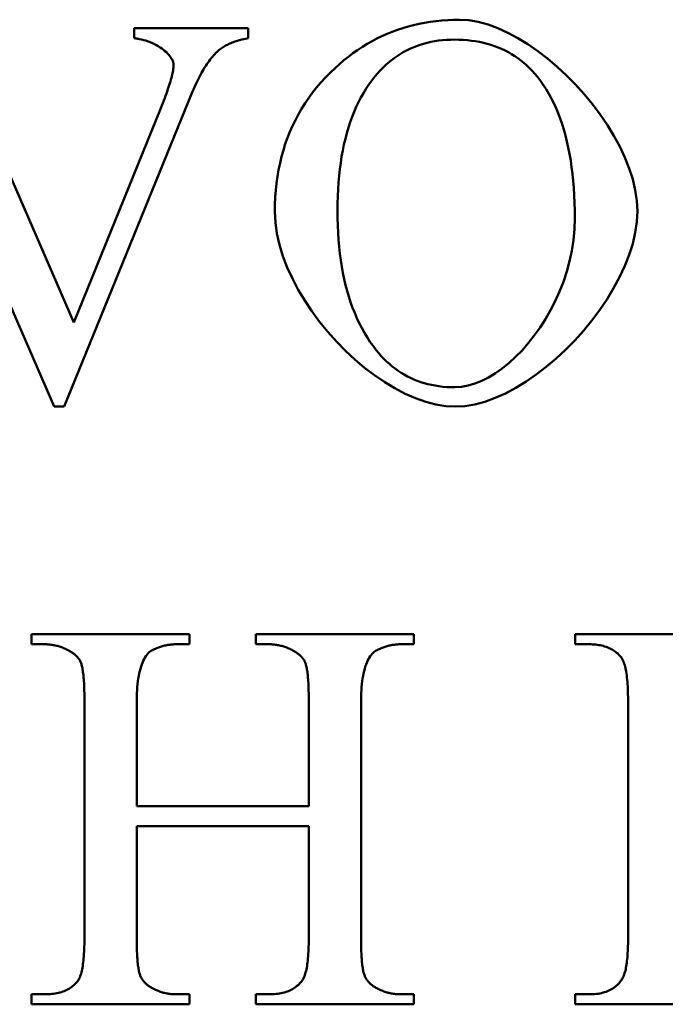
# Model space of a CAD drawing. Header units: millimetres. Extents: x 163 to 2699, y 224 to 730.
# Tile 65 of 168: x 218.97 to 221.59, y 486.28 to 490.27. Entities that reach past the tile are written whole.
import ezdxf

# ---------------------------------------------------------------- set-up
doc = ezdxf.new("R2010")
doc.units = ezdxf.units.MM
doc.layers.add('可見 (ISO)', color=7, linetype='Continuous', lineweight=50)

msp = doc.modelspace()

# ---------------------------------------------------------------- linework, layer by layer
at = {"layer": '可見 (ISO)'}
for p, q in [((219.4335, 490.2375), (219.8955, 490.2375)), ((219.4335, 490.1971), (219.4335, 490.2375)), ((219.8955, 490.2375), (219.8955, 490.1971)), ((219.1088, 488.7032), (218.5463, 489.9973)), ((219.67, 489.9801), (219.1492, 488.7032)), ((218.8061, 489.9238), (219.1884, 489.0439)), ((219.1884, 489.0439), (219.5414, 489.9127)), ((219.1492, 488.7032), (219.1088, 488.7032)), ((219.0168, 487.7801), (219.6578, 487.7801)), ((219.0168, 487.7397), (219.0168, 487.7801)), ((219.6578, 487.7801), (219.6578, 487.7397)), ((219.9262, 487.7801), (220.5671, 487.7801)), ((219.9262, 487.7397), (219.9262, 487.7801)), ((220.5671, 487.7801), (220.5671, 487.7397)), ((221.2203, 487.7801), (221.8306, 487.7801)), ((221.2203, 487.7397), (221.2203, 487.7801)), ((219.0695, 487.7397), (219.0168, 487.7397)), ((219.6578, 487.7397), (219.6039, 487.7397)), ((219.9789, 487.7397), (219.9262, 487.7397)), ((220.5671, 487.7397), (220.5144, 487.7397)), ((221.2766, 487.7397), (221.2203, 487.7397)), ((219.2313, 486.5461), (219.2313, 487.5142)), ((219.4433, 487.5142), (219.4433, 487.084)), ((220.1406, 487.084), (220.1406, 487.5142)), ((220.3526, 487.5142), (220.3526, 486.5461)), ((221.4347, 486.5461), (221.4347, 487.5142)), ((219.4433, 487.084), (220.1406, 487.084)), ((219.4433, 487.0019), (219.4433, 486.5461)), ((220.1406, 487.0019), (219.4433, 487.0019)), ((220.1406, 486.5461), (220.1406, 487.0019)), ((219.0168, 486.3206), (219.0695, 486.3206)), ((219.0168, 486.2801), (219.0168, 486.3206)), ((219.6039, 486.3206), (219.6578, 486.3206)), ((219.6578, 486.3206), (219.6578, 486.2801)), ((219.9262, 486.3206), (219.9789, 486.3206)), ((219.9262, 486.2801), (219.9262, 486.3206)), ((220.5144, 486.3206), (220.5671, 486.3206)), ((220.5671, 486.3206), (220.5671, 486.2801)), ((221.2203, 486.3206), (221.2766, 486.3206)), ((221.2203, 486.2801), (221.2203, 486.3206)), ((219.6578, 486.2801), (219.0168, 486.2801)), ((220.5671, 486.2801), (219.9262, 486.2801)), ((221.8906, 486.2801), (221.2203, 486.2801))]:
    msp.add_line(p, q, dxfattribs=at)
at = {"layer": '可見 (ISO)', "flags": 128}
for points in [[(220.2472, 490.0757), (220.2649, 490.0917), (220.2829, 490.1071), (220.3012, 490.1217), (220.3198, 490.1357), (220.3387, 490.1489), (220.3578, 490.1615), (220.3773, 490.1734), (220.397, 490.1847), (220.417, 490.1952), (220.4374, 490.2051), (220.458, 490.2143), (220.4789, 490.2228), (220.5, 490.2306), (220.5215, 490.2378), (220.5433, 490.2442), (220.5653, 490.25), (220.5877, 490.2551), (220.6103, 490.2596), (220.6332, 490.2633), (220.6564, 490.2664), (220.6799, 490.2688), (220.7037, 490.2705), (220.7278, 490.2715), (220.7521, 490.2718)], [(220.7521, 490.2718), (220.7894, 490.2695), (220.8278, 490.2629), (220.8672, 490.2521), (220.9072, 490.2374), (220.9477, 490.2191), (220.9883, 490.1973), (221.0289, 490.1724), (221.0691, 490.1445), (221.1088, 490.1139), (221.1478, 490.0809), (221.1857, 490.0457), (221.2223, 490.0085), (221.2574, 489.9696), (221.2907, 489.9291), (221.322, 489.8875), (221.351, 489.8448), (221.3775, 489.8014), (221.4013, 489.7574), (221.4221, 489.7132), (221.4397, 489.6689), (221.4538, 489.6248), (221.4641, 489.5811), (221.4705, 489.5381), (221.4727, 489.4961)], [(219.4531, 490.1934), (219.4526, 490.1935), (219.452, 490.1936), (219.4515, 490.1937), (219.4509, 490.1938), (219.4502, 490.194), (219.4496, 490.1941), (219.4489, 490.1942), (219.4482, 490.1943), (219.4475, 490.1945), (219.4467, 490.1946), (219.446, 490.1948), (219.4452, 490.1949), (219.4443, 490.1951), (219.4435, 490.1952), (219.4426, 490.1954), (219.4417, 490.1956), (219.4407, 490.1957), (219.4398, 490.1959), (219.4388, 490.1961), (219.4378, 490.1963), (219.4368, 490.1965), (219.4357, 490.1967), (219.4346, 490.1969), (219.4335, 490.1971)], [(219.5928, 490.0904), (219.5925, 490.0947), (219.5915, 490.0992), (219.5899, 490.1039), (219.5878, 490.1087), (219.585, 490.1137), (219.5817, 490.1188), (219.5778, 490.1239), (219.5735, 490.1291), (219.5687, 490.1343), (219.5634, 490.1395), (219.5576, 490.1447), (219.5515, 490.1497), (219.5449, 490.1547), (219.538, 490.1595), (219.5307, 490.1642), (219.5231, 490.1686), (219.5152, 490.1728), (219.507, 490.1768), (219.4985, 490.1805), (219.4898, 490.1838), (219.4809, 490.1868), (219.4718, 490.1894), (219.4625, 490.1916), (219.4531, 490.1934)], [(219.8955, 490.1971), (219.889, 490.1958), (219.8825, 490.1945), (219.8762, 490.1931), (219.87, 490.1916), (219.864, 490.19), (219.8581, 490.1884), (219.8523, 490.1867), (219.8466, 490.1849), (219.8411, 490.1831), (219.8357, 490.1812), (219.8305, 490.1792), (219.8254, 490.1771), (219.8204, 490.175), (219.8155, 490.1728), (219.8108, 490.1705), (219.8062, 490.1682), (219.8017, 490.1658), (219.7974, 490.1633), (219.7932, 490.1607), (219.7891, 490.1581), (219.7852, 490.1554), (219.7814, 490.1526), (219.7777, 490.1497), (219.7742, 490.1468)], [(220.7313, 490.1909), (220.7147, 490.1907), (220.6984, 490.1899), (220.6823, 490.1886), (220.6665, 490.1868), (220.651, 490.1844), (220.6358, 490.1816), (220.6208, 490.1782), (220.6062, 490.1743), (220.5918, 490.1699), (220.5777, 490.165), (220.5638, 490.1595), (220.5502, 490.1536), (220.5369, 490.1471), (220.5239, 490.1401), (220.5112, 490.1325), (220.4987, 490.1245), (220.4866, 490.1159), (220.4746, 490.1068), (220.463, 490.0972), (220.4517, 490.0871), (220.4406, 490.0765), (220.4298, 490.0653), (220.4193, 490.0536), (220.409, 490.0414)], [(221.0671, 490.0402), (221.0568, 490.0525), (221.0462, 490.0643), (221.0353, 490.0755), (221.0241, 490.0863), (221.0125, 490.0965), (221.0006, 490.1061), (220.9884, 490.1153), (220.9759, 490.1239), (220.963, 490.1321), (220.9498, 490.1396), (220.9363, 490.1467), (220.9225, 490.1532), (220.9083, 490.1593), (220.8939, 490.1648), (220.8791, 490.1697), (220.8639, 490.1742), (220.8485, 490.1781), (220.8327, 490.1815), (220.8166, 490.1844), (220.8002, 490.1867), (220.7835, 490.1886), (220.7664, 490.1899), (220.749, 490.1907), (220.7313, 490.1909)], [(219.7742, 490.1468), (219.7693, 490.1421), (219.7645, 490.1372), (219.7597, 490.1321), (219.755, 490.1269), (219.7503, 490.1214), (219.7456, 490.1157), (219.741, 490.1099), (219.7365, 490.1038), (219.732, 490.0975), (219.7275, 490.0911), (219.7231, 490.0844), (219.7187, 490.0776), (219.7144, 490.0705), (219.7102, 490.0633), (219.7059, 490.0559), (219.7018, 490.0482), (219.6976, 490.0404), (219.6935, 490.0324), (219.6895, 490.0242), (219.6855, 490.0158), (219.6816, 490.0072), (219.6777, 489.9983), (219.6738, 489.9893), (219.67, 489.9802)], [(219.5414, 489.9127), (219.5456, 489.9233), (219.5496, 489.9336), (219.5534, 489.9437), (219.5571, 489.9534), (219.5606, 489.9629), (219.5639, 489.9721), (219.567, 489.981), (219.57, 489.9897), (219.5727, 489.9981), (219.5753, 490.0061), (219.5777, 490.014), (219.58, 490.0215), (219.582, 490.0288), (219.5839, 490.0358), (219.5856, 490.0425), (219.5871, 490.0489), (219.5884, 490.0551), (219.5896, 490.061), (219.5906, 490.0666), (219.5914, 490.0719), (219.592, 490.0769), (219.5925, 490.0817), (219.5927, 490.0862), (219.5928, 490.0904)], [(220.0034, 489.4936), (220.0038, 489.5231), (220.0051, 489.5522), (220.0072, 489.5807), (220.0101, 489.6089), (220.0139, 489.6365), (220.0186, 489.6637), (220.0241, 489.6905), (220.0305, 489.7168), (220.0377, 489.7427), (220.0457, 489.768), (220.0546, 489.793), (220.0643, 489.8175), (220.0749, 489.8415), (220.0863, 489.8651), (220.0986, 489.8882), (220.1118, 489.9108), (220.1257, 489.933), (220.1405, 489.9548), (220.1562, 489.9761), (220.1727, 489.9969), (220.1901, 490.0173), (220.2083, 490.0372), (220.2273, 490.0567), (220.2472, 490.0757)], [(220.409, 490.0414), (220.3966, 490.0256), (220.3847, 490.0092), (220.3734, 489.9922), (220.3626, 489.9746), (220.3523, 489.9564), (220.3425, 489.9376), (220.3333, 489.9182), (220.3246, 489.8982), (220.3164, 489.8776), (220.3087, 489.8564), (220.3016, 489.8346), (220.295, 489.8123), (220.289, 489.7893), (220.2834, 489.7657), (220.2784, 489.7416), (220.2739, 489.7168), (220.27, 489.6915), (220.2665, 489.6655), (220.2636, 489.639), (220.2613, 489.6118), (220.2594, 489.5841), (220.2581, 489.5558), (220.2573, 489.5268), (220.257, 489.4973)], [(221.2191, 489.4667), (221.2188, 489.4984), (221.218, 489.5294), (221.2167, 489.5598), (221.2148, 489.5895), (221.2125, 489.6185), (221.2096, 489.6468), (221.2061, 489.6745), (221.2022, 489.7014), (221.1977, 489.7277), (221.1927, 489.7533), (221.1871, 489.7782), (221.1811, 489.8025), (221.1745, 489.826), (221.1673, 489.8489), (221.1597, 489.8711), (221.1515, 489.8926), (221.1428, 489.9134), (221.1336, 489.9336), (221.1238, 489.9531), (221.1135, 489.9718), (221.1027, 489.99), (221.0914, 490.0074), (221.0795, 490.0241), (221.0671, 490.0402)], [(220.735, 488.7032), (220.6957, 488.7054), (220.6555, 488.712), (220.6145, 488.7228), (220.5731, 488.7374), (220.5315, 488.7557), (220.4899, 488.7774), (220.4485, 488.8023), (220.4075, 488.8302), (220.3672, 488.8609), (220.3279, 488.894), (220.2897, 488.9295), (220.2529, 488.967), (220.2177, 489.0063), (220.1844, 489.0472), (220.1531, 489.0895), (220.1241, 489.1329), (220.0977, 489.1773), (220.0741, 489.2223), (220.0534, 489.2677), (220.036, 489.3134), (220.0221, 489.359), (220.0118, 489.4045), (220.0055, 489.4494), (220.0034, 489.4936)], [(220.257, 489.4973), (220.2573, 489.467), (220.2581, 489.4372), (220.2595, 489.4081), (220.2614, 489.3795), (220.2639, 489.3515), (220.2668, 489.3241), (220.2704, 489.2973), (220.2745, 489.2711), (220.2791, 489.2455), (220.2843, 489.2205), (220.29, 489.1961), (220.2963, 489.1722), (220.3031, 489.149), (220.3104, 489.1264), (220.3183, 489.1043), (220.3268, 489.0828), (220.3357, 489.0619), (220.3453, 489.0417), (220.3554, 489.022), (220.366, 489.0029), (220.3771, 488.9843), (220.3888, 488.9664), (220.4011, 488.9491), (220.4139, 488.9324)], [(220.7325, 488.7816), (220.7592, 488.7833), (220.7864, 488.7883), (220.814, 488.7965), (220.8418, 488.8077), (220.8696, 488.8218), (220.8975, 488.8387), (220.9251, 488.8582), (220.9523, 488.8803), (220.9791, 488.9047), (221.0052, 488.9313), (221.0305, 488.9601), (221.0548, 488.9909), (221.0781, 489.0235), (221.1001, 489.0578), (221.1207, 489.0937), (221.1398, 489.1311), (221.1571, 489.1698), (221.1727, 489.2097), (221.1862, 489.2506), (221.1977, 489.2925), (221.2068, 489.3352), (221.2135, 489.3785), (221.2176, 489.4224), (221.2191, 489.4667)], [(221.4727, 489.4961), (221.4705, 489.4528), (221.4641, 489.4087), (221.4536, 489.3638), (221.4394, 489.3186), (221.4216, 489.2733), (221.4005, 489.2279), (221.3764, 489.183), (221.3495, 489.1386), (221.3201, 489.095), (221.2883, 489.0524), (221.2544, 489.0111), (221.2187, 488.9714), (221.1815, 488.9335), (221.1428, 488.8976), (221.103, 488.8639), (221.0624, 488.8328), (221.0212, 488.8044), (220.9795, 488.779), (220.9377, 488.7568), (220.896, 488.7382), (220.8546, 488.7232), (220.8139, 488.7123), (220.7739, 488.7055), (220.735, 488.7032)], [(220.4139, 488.9324), (220.424, 488.9201), (220.4345, 488.9083), (220.4452, 488.897), (220.4561, 488.8863), (220.4674, 488.8761), (220.4789, 488.8664), (220.4906, 488.8572), (220.5027, 488.8486), (220.515, 488.8405), (220.5276, 488.8329), (220.5405, 488.8258), (220.5536, 488.8193), (220.567, 488.8133), (220.5807, 488.8078), (220.5947, 488.8028), (220.6089, 488.7984), (220.6234, 488.7944), (220.6382, 488.791), (220.6532, 488.7882), (220.6685, 488.7858), (220.6841, 488.784), (220.7, 488.7827), (220.7161, 488.7819), (220.7325, 488.7816)], [(219.1713, 487.7127), (219.1673, 487.7149), (219.1632, 487.717), (219.1592, 487.719), (219.1552, 487.721), (219.1511, 487.7228), (219.147, 487.7245), (219.1429, 487.7262), (219.1387, 487.7277), (219.1345, 487.7291), (219.1304, 487.7305), (219.1262, 487.7318), (219.1219, 487.7329), (219.1177, 487.734), (219.1134, 487.735), (219.1091, 487.7359), (219.1048, 487.7367), (219.1005, 487.7374), (219.0961, 487.738), (219.0917, 487.7385), (219.0873, 487.7389), (219.0829, 487.7393), (219.0785, 487.7395), (219.074, 487.7396), (219.0695, 487.7397)], [(219.2166, 487.6662), (219.2156, 487.6684), (219.2146, 487.6706), (219.2135, 487.6728), (219.2123, 487.6749), (219.211, 487.6771), (219.2096, 487.6792), (219.2082, 487.6813), (219.2067, 487.6833), (219.2051, 487.6853), (219.2034, 487.6873), (219.2016, 487.6893), (219.1998, 487.6913), (219.1978, 487.6932), (219.1958, 487.6951), (219.1937, 487.697), (219.1915, 487.6988), (219.1893, 487.7007), (219.187, 487.7025), (219.1845, 487.7042), (219.1821, 487.706), (219.1795, 487.7077), (219.1768, 487.7094), (219.1741, 487.7111), (219.1713, 487.7127)], [(219.5034, 487.7139), (219.4993, 487.7115), (219.4952, 487.7085), (219.4913, 487.705), (219.4874, 487.7009), (219.4837, 487.6962), (219.48, 487.691), (219.4765, 487.6853), (219.4731, 487.679), (219.4698, 487.6723), (219.4667, 487.665), (219.4637, 487.6573), (219.4609, 487.649), (219.4583, 487.6402), (219.4559, 487.631), (219.4536, 487.6213), (219.4515, 487.6112), (219.4497, 487.6006), (219.448, 487.5895), (219.4466, 487.578), (219.4455, 487.5661), (219.4445, 487.5537), (219.4439, 487.541), (219.4435, 487.5278), (219.4433, 487.5142)], [(219.6039, 487.7397), (219.5995, 487.7396), (219.5951, 487.7395), (219.5908, 487.7393), (219.5864, 487.739), (219.5821, 487.7386), (219.5778, 487.7381), (219.5735, 487.7375), (219.5693, 487.7368), (219.565, 487.7361), (219.5608, 487.7352), (219.5566, 487.7343), (219.5524, 487.7332), (219.5482, 487.7321), (219.544, 487.7309), (219.5399, 487.7296), (219.5358, 487.7282), (219.5317, 487.7268), (219.5276, 487.7252), (219.5235, 487.7236), (219.5194, 487.7218), (219.5154, 487.72), (219.5114, 487.7181), (219.5074, 487.716), (219.5034, 487.7139)], [(220.0793, 487.7127), (220.0755, 487.7149), (220.0715, 487.717), (220.0676, 487.719), (220.0636, 487.721), (220.0596, 487.7228), (220.0556, 487.7245), (220.0516, 487.7262), (220.0475, 487.7277), (220.0434, 487.7291), (220.0393, 487.7305), (220.0351, 487.7318), (220.0309, 487.7329), (220.0267, 487.734), (220.0225, 487.735), (220.0183, 487.7359), (220.014, 487.7367), (220.0097, 487.7374), (220.0054, 487.738), (220.001, 487.7385), (219.9966, 487.7389), (219.9922, 487.7393), (219.9878, 487.7395), (219.9833, 487.7396), (219.9789, 487.7397)], [(220.1259, 487.6662), (220.125, 487.6684), (220.1239, 487.6706), (220.1228, 487.6728), (220.1216, 487.6749), (220.1203, 487.6771), (220.1189, 487.6792), (220.1174, 487.6813), (220.1158, 487.6833), (220.1142, 487.6853), (220.1125, 487.6873), (220.1107, 487.6893), (220.1088, 487.6913), (220.1068, 487.6932), (220.1047, 487.6951), (220.1026, 487.697), (220.1003, 487.6988), (220.098, 487.7007), (220.0956, 487.7025), (220.0931, 487.7042), (220.0905, 487.706), (220.0878, 487.7077), (220.0851, 487.7094), (220.0823, 487.7111), (220.0793, 487.7127)], [(220.4139, 487.7139), (220.4095, 487.7115), (220.4052, 487.7085), (220.4011, 487.705), (220.397, 487.7009), (220.3931, 487.6962), (220.3893, 487.691), (220.3857, 487.6853), (220.3822, 487.679), (220.3789, 487.6723), (220.3757, 487.665), (220.3728, 487.6573), (220.3699, 487.649), (220.3673, 487.6402), (220.3649, 487.631), (220.3626, 487.6213), (220.3606, 487.6112), (220.3588, 487.6006), (220.3572, 487.5895), (220.3558, 487.578), (220.3547, 487.5661), (220.3538, 487.5537), (220.3532, 487.541), (220.3528, 487.5278), (220.3526, 487.5142)], [(220.5144, 487.7397), (220.5099, 487.7396), (220.5055, 487.7395), (220.501, 487.7393), (220.4966, 487.739), (220.4922, 487.7386), (220.4879, 487.7381), (220.4836, 487.7375), (220.4793, 487.7368), (220.475, 487.7361), (220.4707, 487.7352), (220.4665, 487.7343), (220.4623, 487.7332), (220.4581, 487.7321), (220.454, 487.7309), (220.4499, 487.7296), (220.4458, 487.7282), (220.4417, 487.7268), (220.4376, 487.7252), (220.4336, 487.7236), (220.4296, 487.7218), (220.4257, 487.72), (220.4217, 487.7181), (220.4178, 487.716), (220.4139, 487.7139)], [(221.4041, 487.6907), (221.4005, 487.6947), (221.3967, 487.6985), (221.3927, 487.7021), (221.3886, 487.7056), (221.3844, 487.709), (221.3801, 487.7121), (221.3755, 487.7151), (221.3709, 487.7179), (221.3661, 487.7205), (221.3611, 487.723), (221.356, 487.7253), (221.3508, 487.7274), (221.3454, 487.7294), (221.3399, 487.7312), (221.3342, 487.7328), (221.3284, 487.7342), (221.3224, 487.7355), (221.3163, 487.7366), (221.3101, 487.7376), (221.3037, 487.7383), (221.2971, 487.7389), (221.2905, 487.7393), (221.2836, 487.7396), (221.2766, 487.7397)], [(219.2313, 487.5142), (219.2313, 487.5237), (219.2312, 487.5328), (219.2311, 487.5418), (219.2309, 487.5504), (219.2307, 487.5588), (219.2304, 487.5669), (219.2301, 487.5747), (219.2297, 487.5823), (219.2292, 487.5896), (219.2288, 487.5966), (219.2282, 487.6033), (219.2276, 487.6098), (219.227, 487.616), (219.2263, 487.6219), (219.2256, 487.6275), (219.2248, 487.6329), (219.2239, 487.638), (219.223, 487.6429), (219.2221, 487.6474), (219.2211, 487.6517), (219.22, 487.6557), (219.2189, 487.6595), (219.2178, 487.663), (219.2166, 487.6662)], [(220.1406, 487.5142), (220.1406, 487.5237), (220.1405, 487.5328), (220.1404, 487.5418), (220.1402, 487.5504), (220.14, 487.5588), (220.1397, 487.5669), (220.1394, 487.5747), (220.139, 487.5823), (220.1386, 487.5896), (220.1381, 487.5966), (220.1375, 487.6033), (220.1369, 487.6098), (220.1363, 487.616), (220.1356, 487.6219), (220.1349, 487.6275), (220.1341, 487.6329), (220.1332, 487.638), (220.1323, 487.6429), (220.1314, 487.6474), (220.1304, 487.6517), (220.1294, 487.6557), (220.1283, 487.6595), (220.1271, 487.663), (220.1259, 487.6662)], [(221.4347, 487.5142), (221.4347, 487.5258), (221.4345, 487.5369), (221.4343, 487.5478), (221.4339, 487.5582), (221.4334, 487.5683), (221.4328, 487.5781), (221.4321, 487.5874), (221.4313, 487.5964), (221.4304, 487.6051), (221.4294, 487.6133), (221.4283, 487.6212), (221.4271, 487.6288), (221.4258, 487.6359), (221.4243, 487.6427), (221.4228, 487.6492), (221.4211, 487.6553), (221.4194, 487.661), (221.4175, 487.6663), (221.4155, 487.6713), (221.4135, 487.6759), (221.4113, 487.6801), (221.409, 487.684), (221.4066, 487.6875), (221.4041, 487.6907)], [(219.2043, 486.3745), (219.2065, 486.3776), (219.2087, 486.3811), (219.2107, 486.3849), (219.2126, 486.3891), (219.2144, 486.3937), (219.2161, 486.3985), (219.2178, 486.4038), (219.2193, 486.4093), (219.2208, 486.4153), (219.2221, 486.4215), (219.2234, 486.4282), (219.2246, 486.4351), (219.2256, 486.4425), (219.2266, 486.4501), (219.2275, 486.4582), (219.2283, 486.4665), (219.229, 486.4753), (219.2296, 486.4843), (219.2301, 486.4937), (219.2306, 486.5035), (219.2309, 486.5136), (219.2311, 486.5241), (219.2313, 486.5349), (219.2313, 486.5461)], [(219.4433, 486.5461), (219.4433, 486.5367), (219.4434, 486.5276), (219.4435, 486.5188), (219.4437, 486.5102), (219.444, 486.5019), (219.4442, 486.4939), (219.4446, 486.4861), (219.4449, 486.4787), (219.4454, 486.4714), (219.4459, 486.4645), (219.4464, 486.4578), (219.447, 486.4514), (219.4476, 486.4452), (219.4483, 486.4394), (219.4491, 486.4337), (219.4499, 486.4284), (219.4507, 486.4233), (219.4516, 486.4185), (219.4525, 486.414), (219.4535, 486.4097), (219.4546, 486.4057), (219.4557, 486.402), (219.4568, 486.3985), (219.458, 486.3953)], [(220.1124, 486.3745), (220.1147, 486.3776), (220.1169, 486.3811), (220.119, 486.3849), (220.121, 486.3891), (220.123, 486.3937), (220.1248, 486.3985), (220.1265, 486.4038), (220.1281, 486.4093), (220.1296, 486.4153), (220.131, 486.4215), (220.1323, 486.4282), (220.1336, 486.4351), (220.1347, 486.4425), (220.1357, 486.4501), (220.1367, 486.4582), (220.1375, 486.4665), (220.1382, 486.4753), (220.1389, 486.4843), (220.1394, 486.4937), (220.1398, 486.5035), (220.1402, 486.5136), (220.1404, 486.5241), (220.1406, 486.5349), (220.1406, 486.5461)], [(220.3526, 486.5461), (220.3527, 486.5367), (220.3527, 486.5276), (220.3529, 486.5188), (220.353, 486.5102), (220.3533, 486.5019), (220.3535, 486.4939), (220.3539, 486.4861), (220.3543, 486.4787), (220.3547, 486.4714), (220.3552, 486.4645), (220.3557, 486.4578), (220.3563, 486.4514), (220.3569, 486.4452), (220.3576, 486.4394), (220.3584, 486.4337), (220.3592, 486.4284), (220.36, 486.4233), (220.3609, 486.4185), (220.3618, 486.414), (220.3628, 486.4097), (220.3639, 486.4057), (220.365, 486.402), (220.3661, 486.3985), (220.3673, 486.3953)], [(221.4102, 486.3818), (221.4122, 486.3851), (221.4141, 486.3886), (221.416, 486.3924), (221.4177, 486.3966), (221.4194, 486.4011), (221.421, 486.4059), (221.4224, 486.411), (221.4238, 486.4164), (221.4252, 486.4222), (221.4264, 486.4282), (221.4275, 486.4346), (221.4286, 486.4413), (221.4296, 486.4483), (221.4305, 486.4556), (221.4313, 486.4632), (221.432, 486.4712), (221.4327, 486.4794), (221.4332, 486.488), (221.4337, 486.4969), (221.4341, 486.5061), (221.4344, 486.5156), (221.4346, 486.5254), (221.4347, 486.5356), (221.4347, 486.5461)], [(219.458, 486.3953), (219.459, 486.393), (219.46, 486.3907), (219.4611, 486.3884), (219.4623, 486.3862), (219.4636, 486.3839), (219.465, 486.3818), (219.4664, 486.3796), (219.468, 486.3775), (219.4696, 486.3754), (219.4713, 486.3733), (219.473, 486.3713), (219.4749, 486.3693), (219.4768, 486.3673), (219.4788, 486.3654), (219.4809, 486.3634), (219.4831, 486.3615), (219.4853, 486.3597), (219.4877, 486.3579), (219.4901, 486.3561), (219.4926, 486.3543), (219.4952, 486.3526), (219.4978, 486.3508), (219.5005, 486.3492), (219.5034, 486.3475)], [(220.3673, 486.3953), (220.3683, 486.393), (220.3693, 486.3907), (220.3705, 486.3884), (220.3717, 486.3862), (220.3729, 486.3839), (220.3743, 486.3818), (220.3758, 486.3796), (220.3773, 486.3775), (220.3789, 486.3754), (220.3806, 486.3733), (220.3823, 486.3713), (220.3842, 486.3693), (220.3861, 486.3673), (220.3881, 486.3654), (220.3902, 486.3634), (220.3924, 486.3615), (220.3946, 486.3597), (220.397, 486.3579), (220.3994, 486.3561), (220.4019, 486.3543), (220.4045, 486.3526), (220.4071, 486.3508), (220.4099, 486.3492), (220.4127, 486.3475)], [(219.0695, 486.3206), (219.0772, 486.3207), (219.0847, 486.3209), (219.092, 486.3214), (219.0992, 486.3221), (219.1061, 486.3229), (219.1129, 486.3239), (219.1195, 486.3251), (219.1259, 486.3266), (219.1322, 486.3281), (219.1382, 486.3299), (219.1441, 486.3319), (219.1498, 486.334), (219.1553, 486.3364), (219.1607, 486.3389), (219.1659, 486.3416), (219.1708, 486.3445), (219.1757, 486.3476), (219.1803, 486.3509), (219.1847, 486.3544), (219.189, 486.358), (219.1931, 486.3618), (219.197, 486.3659), (219.2008, 486.3701), (219.2043, 486.3745)], [(219.9789, 486.3206), (219.9864, 486.3207), (219.9938, 486.3209), (220.001, 486.3214), (220.0081, 486.3221), (220.015, 486.3229), (220.0217, 486.3239), (220.0282, 486.3251), (220.0345, 486.3266), (220.0407, 486.3281), (220.0467, 486.3299), (220.0526, 486.3319), (220.0582, 486.334), (220.0637, 486.3364), (220.069, 486.3389), (220.0741, 486.3416), (220.0791, 486.3445), (220.0839, 486.3476), (220.0885, 486.3509), (220.0929, 486.3544), (220.0971, 486.358), (220.1012, 486.3618), (220.1051, 486.3659), (220.1089, 486.3701), (220.1124, 486.3745)], [(221.2766, 486.3206), (221.2844, 486.3207), (221.292, 486.321), (221.2994, 486.3215), (221.3066, 486.3223), (221.3136, 486.3232), (221.3204, 486.3244), (221.327, 486.3258), (221.3334, 486.3274), (221.3397, 486.3292), (221.3457, 486.3312), (221.3516, 486.3334), (221.3572, 486.3359), (221.3627, 486.3385), (221.368, 486.3414), (221.3731, 486.3445), (221.378, 486.3478), (221.3827, 486.3513), (221.3872, 486.355), (221.3915, 486.359), (221.3956, 486.3631), (221.3996, 486.3675), (221.4033, 486.372), (221.4069, 486.3768), (221.4102, 486.3818)], [(219.5034, 486.3475), (219.5074, 486.3453), (219.5114, 486.3432), (219.5154, 486.3412), (219.5194, 486.3393), (219.5235, 486.3375), (219.5276, 486.3357), (219.5317, 486.3341), (219.5358, 486.3325), (219.5399, 486.3311), (219.544, 486.3297), (219.5482, 486.3285), (219.5524, 486.3273), (219.5566, 486.3262), (219.5608, 486.3252), (219.565, 486.3244), (219.5693, 486.3236), (219.5735, 486.3229), (219.5778, 486.3222), (219.5821, 486.3217), (219.5864, 486.3213), (219.5908, 486.321), (219.5951, 486.3208), (219.5995, 486.3206), (219.6039, 486.3206)], [(220.4127, 486.3475), (220.4167, 486.3453), (220.4207, 486.3432), (220.4247, 486.3412), (220.4288, 486.3393), (220.4329, 486.3375), (220.437, 486.3357), (220.4411, 486.3341), (220.4452, 486.3325), (220.4494, 486.3311), (220.4536, 486.3297), (220.4578, 486.3285), (220.462, 486.3273), (220.4663, 486.3262), (220.4705, 486.3252), (220.4748, 486.3244), (220.4791, 486.3236), (220.4835, 486.3229), (220.4878, 486.3222), (220.4922, 486.3217), (220.4966, 486.3213), (220.501, 486.321), (220.5054, 486.3208), (220.5099, 486.3206), (220.5144, 486.3206)]]:
    msp.add_lwpolyline(points, dxfattribs=at)

doc.saveas('drawing.dxf')
